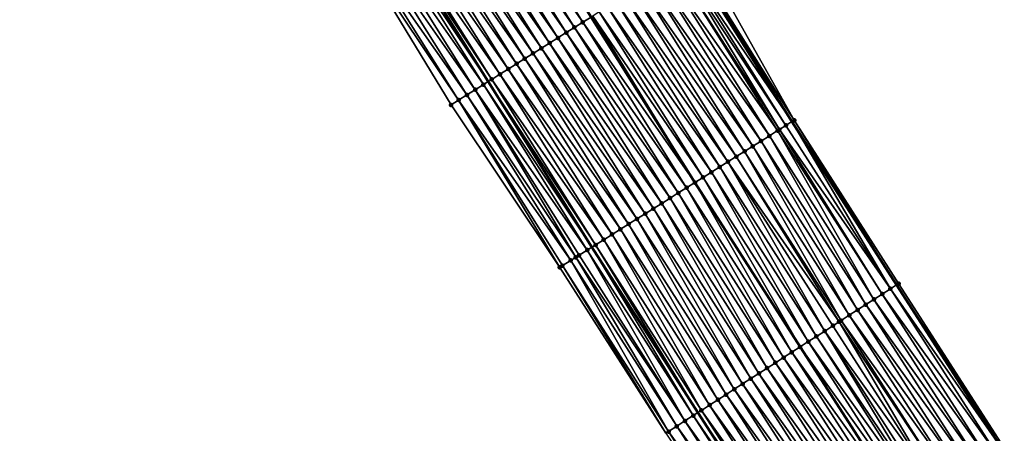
# Model space of a CAD drawing. Header units: feet. Extents: x 2007189 to 2022806, y 818621 to 837694.
# Tile 46 of 256: x 2013902 to 2014003, y 821941 to 821984. Entities that reach past the tile are written whole.
import ezdxf

# ---------------------------------------------------------------- set-up
doc = ezdxf.new("R2010")
doc.units = ezdxf.units.FT
doc.header["$MEASUREMENT"] = 0
for name, color, linetype, lineweight in [('EP_Travel Lane', 172, 'Continuous', 53), ('Road Shots', 141, 'Continuous', 100), ('Road X-Section', 40, 'Continuous', 13), ('STRIPING', 60, 'Continuous', 53)]:
    doc.layers.add(name, color=color, linetype=linetype, lineweight=lineweight)
doc.layers.add('I-77-MM17-21_SB-Surface-Border', color=7, linetype='Continuous')
doc.layers.add('I-77-MM17-21_SB-Surface-TIN', color=7, linetype='Continuous')

msp = doc.modelspace()

# ---------------------------------------------------------------- linework, layer by layer
at = {"layer": 'EP_Travel Lane'}
for points in [[(2013776.094346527, 822315.8469699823, 279.3002365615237), (2013785.920829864, 822298.4681794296, 279.0687202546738), (2013795.772809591, 822281.0647029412, 278.8284106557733), (2013805.593854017, 822263.9114393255, 278.5871309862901), (2013815.736340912, 822246.6759804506, 278.3246063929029), (2013825.878997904, 822229.4402325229, 278.08745550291), (2013835.974301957, 822212.0653357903, 277.8417026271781), (2013845.997508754, 822194.7598655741, 277.6048839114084), (2013855.995248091, 822177.6654695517, 277.3898821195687), (2013866.263450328, 822160.5040294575, 277.1685327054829), (2013876.531677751, 822143.3425472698, 276.9515991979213), (2013886.834048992, 822126.2748065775, 276.7504833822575), (2013897.181111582, 822109.1608008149, 276.5280907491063), (2013907.500408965, 822092.2260380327, 276.3006467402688), (2013918.055284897, 822075.2391546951, 276.0996940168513), (2013928.610172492, 822058.2522525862, 275.9009189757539), (2013939.140696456, 822041.1856232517, 275.715333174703), (2013949.627596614, 822024.15679685, 275.5053835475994), (2013960.094582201, 822007.2481323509, 275.3050767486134), (2013970.721178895, 821990.3058387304, 275.1202836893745), (2013981.347721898, 821973.3636307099, 274.9248159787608), (2013992.038508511, 821956.645629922, 274.723092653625), (2014002.854707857, 821939.823910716, 274.5238693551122)], [(2013755.183396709, 822304.0690758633, 279.9784433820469), (2013765.03961089, 822286.6387155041, 279.7475106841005), (2013774.891531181, 822269.2353440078, 279.4964579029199), (2013784.919605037, 822251.7336231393, 279.2421240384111), (2013795.055616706, 822234.4942459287, 278.9865943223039), (2013805.191816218, 822217.254549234, 278.7591189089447), (2013815.204100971, 822200.0257836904, 278.5661283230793), (2013825.227415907, 822182.7201267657, 278.3481302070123), (2013835.377112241, 822165.3197252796, 278.1087011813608), (2013845.590437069, 822148.1252363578, 277.903893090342), (2013855.803583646, 822130.9310475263, 277.6676415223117), (2013866.152681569, 822113.7626340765, 277.4485385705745), (2013876.499635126, 822096.6488086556, 277.2054073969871), (2013886.972854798, 822079.4625382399, 277.0315787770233), (2013897.527706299, 822062.47569422, 276.8259692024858), (2013908.082615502, 822045.4887573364, 276.6313070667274), (2013918.562072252, 822028.5040557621, 276.4433283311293), (2013929.048984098, 822011.47521038, 276.2355979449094), (2013939.621590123, 821994.3986820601, 276.0483343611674), (2013950.248152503, 821977.4564431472, 275.8567099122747), (2013960.874735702, 821960.5141710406, 275.6692311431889), (2013971.715073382, 821943.5687175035, 275.4484028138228), (2013982.531373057, 821926.747220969, 275.2364540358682)]]:
    msp.add_polyline3d(points, dxfattribs=at)
at = {"layer": 'I-77-MM17-21_SB-Surface-Border', "color": 3, "linetype": 'Continuous', "lineweight": -3}
for points in [[(2013776.318612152, 822315.9733846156, 279.2859988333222), (2013787.884730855, 822299.5818617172, 278.9189772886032), (2013796.460447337, 822281.4548507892, 278.7601271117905), (2013806.680519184, 822264.5525062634, 278.4884450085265), (2013816.823998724, 822247.3177331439, 278.2192983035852), (2013827.829153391, 822230.5904204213, 277.9290225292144), (2013837.069414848, 822212.700836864, 277.7496632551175), (2013846.227719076, 822194.8934261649, 277.5879469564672), (2013857.078597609, 822178.3147495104, 277.3064178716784), (2013866.489084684, 822160.6391837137, 277.1568988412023), (2013876.757308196, 822143.4777081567, 276.9392718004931), (2013887.914164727, 822126.9284743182, 276.697150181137), (2013898.261208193, 822109.8145002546, 276.4711187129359), (2013909.421427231, 822093.421029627, 276.185365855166), (2013919.127133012, 822075.9060268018, 276.0254769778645), (2013930.531072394, 822059.4474347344, 275.7632247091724), (2013941.066231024, 822042.3730464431, 275.5782578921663), (2013951.553223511, 822025.3440701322, 275.3858369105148), (2013962.010817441, 822008.4514519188, 275.178848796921), (2013971.7905327, 821990.9773763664, 275.0475247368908), (2013981.57022889, 821973.5033312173, 274.9123961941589), (2013992.261145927, 821956.7889462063, 274.7101140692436), (2014003.077430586, 821939.96728018, 274.5110255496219)], [(2013968.426797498, 821941.4529524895, 275.56225551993), (2013957.5757694, 821958.4438114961, 275.7739436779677), (2013946.453049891, 821975.0748333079, 275.9669762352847), (2013936.101586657, 821992.1897653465, 276.1456833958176), (2013925.032085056, 822009.0008407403, 276.2893231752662), (2013915.372126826, 822026.5391011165, 276.4843116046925), (2013903.975883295, 822042.936723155, 276.6565779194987), (2013893.301800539, 822059.8498526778, 276.8307257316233), (2013882.792399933, 822076.8649502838, 277.0352834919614), (2013872.128330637, 822094.0053184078, 277.257252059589), (2013861.657621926, 822111.0442699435, 277.5047616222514), (2013852.343752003, 822128.8602466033, 277.7202352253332), (2013841.729216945, 822145.8140891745, 277.9706765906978), (2013832.57738796, 822163.6439617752, 278.1554616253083), (2013821.343906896, 822180.4698012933, 278.4254461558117), (2013811.176426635, 822197.6921103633, 278.6319946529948), (2013801.329461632, 822214.980180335, 278.8367648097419), (2013791.218035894, 822232.2341107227, 279.0868608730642), (2013781.245488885, 822249.5694798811, 279.3563976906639), (2013771.441606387, 822267.2809681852, 279.6048521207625), (2013763.966193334, 822286.0306215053, 279.7816240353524), (2013752.295195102, 822302.4421633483, 280.0833801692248)]]:
    msp.add_polyline3d(points, dxfattribs=at)
at = {"layer": 'I-77-MM17-21_SB-Surface-TIN', "color": 128, "linetype": 'Continuous', "lineweight": -3}
for points in [[(2013959.932804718, 821983.5346411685, 275.52065020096), (2013949.306206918, 822000.476936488, 275.7052400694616), (2013948.459236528, 821999.9452963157, 275.7410562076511)], [(2013959.932804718, 821983.5346411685, 275.52065020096), (2013960.779823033, 821984.0662037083, 275.4944573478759), (2013949.306206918, 822000.476936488, 275.7052400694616)], [(2013958.238804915, 821982.4714549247, 275.5805650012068), (2013947.612248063, 821999.4136849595, 275.7732846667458), (2013946.765255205, 821998.8820806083, 275.8046409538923)], [(2013959.085813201, 821983.0030346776, 275.5522720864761), (2013948.459236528, 821999.9452963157, 275.7410562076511), (2013947.612248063, 821999.4136849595, 275.7732846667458)], [(2013958.238804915, 821982.4714549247, 275.5805650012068), (2013959.085813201, 821983.0030346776, 275.5522720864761), (2013947.612248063, 821999.4136849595, 275.7732846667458)], [(2013959.085813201, 821983.0030346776, 275.5522720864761), (2013959.932804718, 821983.5346411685, 275.52065020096), (2013948.459236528, 821999.9452963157, 275.7410562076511)], [(2013956.544804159, 821981.4082701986, 275.640290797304), (2013945.918272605, 821998.3504599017, 275.8380335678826), (2013945.071275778, 821997.8188618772, 275.8686021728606)], [(2013957.391797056, 821981.9398744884, 275.6089429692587), (2013946.765255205, 821998.8820806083, 275.8046409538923), (2013945.918272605, 821998.3504599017, 275.8380335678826)], [(2013956.544804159, 821981.4082701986, 275.640290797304), (2013957.391797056, 821981.9398744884, 275.6089429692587), (2013945.918272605, 821998.3504599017, 275.8380335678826)], [(2013957.391797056, 821981.9398744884, 275.6089429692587), (2013958.238804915, 821982.4714549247, 275.5805650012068), (2013946.765255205, 821998.8820806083, 275.8046409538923)], [(2013954.850807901, 821980.3450783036, 275.7009091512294), (2013944.224266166, 821997.2872842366, 275.8966329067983), (2013943.377251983, 821996.7557138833, 275.9237563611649)], [(2013955.697816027, 821980.8766583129, 275.672584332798), (2013945.071275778, 821997.8188618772, 275.8686021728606), (2013944.224266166, 821997.2872842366, 275.8966329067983)], [(2013954.850807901, 821980.3450783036, 275.7009091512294), (2013955.697816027, 821980.8766583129, 275.672584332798), (2013944.224266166, 821997.2872842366, 275.8966329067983)], [(2013955.697816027, 821980.8766583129, 275.672584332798), (2013956.544804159, 821981.4082701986, 275.640290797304), (2013945.071275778, 821997.8188618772, 275.8686021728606)], [(2013953.156786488, 821979.2819265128, 275.7565344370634), (2013942.5302342, 821996.2241492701, 275.9501651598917), (2013941.683222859, 821995.6925743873, 275.977852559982)], [(2013954.003792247, 821979.8135102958, 275.727739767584), (2013943.377251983, 821996.7557138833, 275.9237563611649), (2013942.5302342, 821996.2241492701, 275.9501651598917)], [(2013953.156786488, 821979.2819265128, 275.7565344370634), (2013954.003792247, 821979.8135102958, 275.727739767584), (2013942.5302342, 821996.2241492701, 275.9501651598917)], [(2013954.003792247, 821979.8135102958, 275.727739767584), (2013954.850807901, 821980.3450783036, 275.7009091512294), (2013943.377251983, 821996.7557138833, 275.9237563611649)], [(2013951.462771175, 821978.2187649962, 275.8133705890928), (2013940.83621848, 821995.1609884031, 276.0069221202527), (2013939.989213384, 821994.6294035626, 276.0358492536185)], [(2013952.309781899, 821978.750340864, 275.7855614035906), (2013941.683222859, 821995.6925743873, 275.977852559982), (2013940.83621848, 821995.1609884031, 276.0069221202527)], [(2013951.462771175, 821978.2187649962, 275.8133705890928), (2013952.309781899, 821978.750340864, 275.7855614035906), (2013940.83621848, 821995.1609884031, 276.0069221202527)], [(2013952.309781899, 821978.750340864, 275.7855614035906), (2013953.156786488, 821979.2819265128, 275.7565344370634), (2013941.683222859, 821995.6925743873, 275.977852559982)], [(2013949.768779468, 821977.1555658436, 275.8748925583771), (2013939.142207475, 821994.0978200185, 276.0646150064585), (2013938.295192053, 821993.5662516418, 276.0914923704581)], [(2013939.142207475, 821994.0978200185, 276.0646150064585), (2013950.248152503, 821977.4564431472, 275.8567099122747), (2013939.621590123, 821994.3986820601, 276.0483343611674)], [(2013949.768779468, 821977.1555658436, 275.8748925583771), (2013950.248152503, 821977.4564431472, 275.8567099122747), (2013939.142207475, 821994.0978200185, 276.0646150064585)], [(2013950.615768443, 821977.6871763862, 275.8427662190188), (2013939.989213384, 821994.6294035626, 276.0358492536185), (2013939.621590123, 821994.3986820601, 276.0483343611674)], [(2013950.615768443, 821977.6871763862, 275.8427662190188), (2013939.621590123, 821994.3986820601, 276.0483343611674), (2013950.248152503, 821977.4564431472, 275.8567099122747)], [(2013950.615768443, 821977.6871763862, 275.8427662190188), (2013951.462771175, 821978.2187649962, 275.8133705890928), (2013939.989213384, 821994.6294035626, 276.0358492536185)], [(2013948.074768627, 821976.0923971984, 275.9326162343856), (2013937.448162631, 821993.0347055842, 276.1155909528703), (2013936.601113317, 821992.5031912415, 276.1357409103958)], [(2013948.921788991, 821976.6239576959, 275.9067206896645), (2013938.295192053, 821993.5662516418, 276.0914923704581), (2013937.448162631, 821993.0347055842, 276.1155909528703)], [(2013948.074768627, 821976.0923971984, 275.9326162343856), (2013948.921788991, 821976.6239576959, 275.9067206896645), (2013937.448162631, 821993.0347055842, 276.1155909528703)], [(2013948.921788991, 821976.6239576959, 275.9067206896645), (2013949.768779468, 821977.1555658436, 275.8748925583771), (2013938.295192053, 821993.5662516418, 276.0914923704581)], [(2013947.227712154, 821975.5608942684, 275.9513444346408), (2013936.601113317, 821992.5031912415, 276.1357409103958), (2013936.101586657, 821992.1897653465, 276.1456833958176)], [(2013947.227712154, 821975.5608942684, 275.9513444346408), (2013936.101586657, 821992.1897653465, 276.1456833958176), (2013946.453049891, 821975.0748333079, 275.9669762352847)], [(2013947.227712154, 821975.5608942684, 275.9513444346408), (2013948.074768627, 821976.0923971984, 275.9326162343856), (2013936.601113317, 821992.5031912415, 276.1357409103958)], [(2013981.57022889, 821973.5033312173, 274.9123961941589), (2013971.7905327, 821990.9773763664, 275.0475247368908), (2013970.94368367, 821990.4455427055, 275.1074300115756)], [(2013970.096779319, 821989.9137972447, 275.1563540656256), (2013981.347721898, 821973.3636307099, 274.9248159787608), (2013970.721178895, 821990.3058387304, 275.1202836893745)], [(2013981.57022889, 821973.5033312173, 274.9123961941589), (2013970.94368367, 821990.4455427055, 275.1074300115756), (2013970.721178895, 821990.3058387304, 275.1202836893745)], [(2013981.57022889, 821973.5033312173, 274.9123961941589), (2013970.721178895, 821990.3058387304, 275.1202836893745), (2013981.347721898, 821973.3636307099, 274.9248159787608)], [(2013979.876348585, 821972.4399544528, 274.9960322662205), (2013969.249790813, 821989.3821859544, 275.1885734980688), (2013968.402772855, 821988.8506216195, 275.2149468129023)], [(2013980.063510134, 821972.5574204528, 274.9894231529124), (2013969.743835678, 821989.6922504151, 275.171762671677), (2013969.249790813, 821989.3821859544, 275.1885734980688)], [(2013979.876348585, 821972.4399544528, 274.9960322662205), (2013980.063510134, 821972.5574204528, 274.9894231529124), (2013969.249790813, 821989.3821859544, 275.1885734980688)], [(2013980.723316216, 821972.9715990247, 274.959668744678), (2013970.096779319, 821989.9137972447, 275.1563540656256), (2013969.743835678, 821989.6922504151, 275.171762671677)], [(2013980.063510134, 821972.5574204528, 274.9894231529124), (2013980.723316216, 821972.9715990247, 274.959668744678), (2013969.743835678, 821989.6922504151, 275.171762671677)], [(2013980.723316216, 821972.9715990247, 274.959668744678), (2013981.347721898, 821973.3636307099, 274.9248159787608), (2013970.096779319, 821989.9137972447, 275.1563540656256)], [(2013978.182312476, 821971.3768260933, 275.0487410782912), (2013967.555771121, 821988.3190314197, 275.2445403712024), (2013966.70877901, 821987.7874258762, 275.2760442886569)], [(2013979.029325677, 821971.9083980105, 275.021423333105), (2013968.402772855, 821988.8506216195, 275.2149468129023), (2013967.555771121, 821988.3190314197, 275.2445403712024)], [(2013978.182312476, 821971.3768260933, 275.0487410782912), (2013979.029325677, 821971.9083980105, 275.021423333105), (2013967.555771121, 821988.3190314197, 275.2445403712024)], [(2013979.029325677, 821971.9083980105, 275.021423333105), (2013979.876348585, 821972.4399544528, 274.9960322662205), (2013968.402772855, 821988.8506216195, 275.2149468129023)], [(2013976.488330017, 821970.3136121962, 275.1120995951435), (2013965.861775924, 821987.2558378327, 275.3053693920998), (2013965.014774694, 821986.7242468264, 275.3350633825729)], [(2013977.335316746, 821970.8452263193, 275.0795270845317), (2013966.70877901, 821987.7874258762, 275.2760442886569), (2013965.861775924, 821987.2558378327, 275.3053693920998)], [(2013976.488330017, 821970.3136121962, 275.1120995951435), (2013977.335316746, 821970.8452263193, 275.0795270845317), (2013965.861775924, 821987.2558378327, 275.3053693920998)], [(2013977.335316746, 821970.8452263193, 275.0795270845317), (2013978.182312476, 821971.3768260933, 275.0487410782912), (2013966.70877901, 821987.7874258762, 275.2760442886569)], [(2013974.794358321, 821969.2503811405, 275.1775944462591), (2013964.167804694, 821986.1926060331, 275.370956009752), (2013963.320824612, 821985.660981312, 275.4048475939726)], [(2013975.641345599, 821969.7819943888, 275.14513082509), (2013965.014774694, 821986.7242468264, 275.3350633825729), (2013964.167804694, 821986.1926060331, 275.370956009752)], [(2013974.794358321, 821969.2503811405, 275.1775944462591), (2013975.641345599, 821969.7819943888, 275.14513082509), (2013964.167804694, 821986.1926060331, 275.370956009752)], [(2013975.641345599, 821969.7819943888, 275.14513082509), (2013976.488330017, 821970.3136121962, 275.1120995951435), (2013965.014774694, 821986.7242468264, 275.3350633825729)], [(2013973.100382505, 821968.1871566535, 275.2422714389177), (2013962.473843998, 821985.129357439, 275.4386336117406), (2013961.626850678, 821984.597753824, 275.4698974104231)], [(2013973.947371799, 821968.7187666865, 275.2102081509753), (2013963.320824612, 821985.660981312, 275.4048475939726), (2013962.473843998, 821985.129357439, 275.4386336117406)], [(2013973.100382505, 821968.1871566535, 275.2422714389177), (2013973.947371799, 821968.7187666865, 275.2102081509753), (2013962.473843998, 821985.129357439, 275.4386336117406)], [(2013973.947371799, 821968.7187666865, 275.2102081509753), (2013974.794358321, 821969.2503811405, 275.1775944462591), (2013963.320824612, 821985.660981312, 275.4048475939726)], [(2013959.932804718, 821983.5346411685, 275.52065020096), (2013971.406357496, 821967.1240093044, 275.2972991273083), (2013960.779823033, 821984.0662037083, 275.4944573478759)], [(2013960.954190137, 821984.1756242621, 275.4896779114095), (2013960.779823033, 821984.0662037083, 275.4944573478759), (2013971.406357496, 821967.1240093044, 275.2972991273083)], [(2013972.253377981, 821967.6555708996, 275.2713119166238), (2013961.626850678, 821984.597753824, 275.4698974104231), (2013960.954190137, 821984.1756242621, 275.4896779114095)], [(2013972.253377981, 821967.6555708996, 275.2713119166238), (2013960.954190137, 821984.1756242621, 275.4896779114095), (2013971.406357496, 821967.1240093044, 275.2972991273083)], [(2013972.253377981, 821967.6555708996, 275.2713119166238), (2013973.100382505, 821968.1871566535, 275.2422714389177), (2013961.626850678, 821984.597753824, 275.4698974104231)], [(2013969.712347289, 821966.060840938, 275.3550343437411), (2013959.085813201, 821983.0030346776, 275.5522720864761), (2013958.238804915, 821982.4714549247, 275.5805650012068)], [(2013970.55934087, 821966.5924441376, 275.3238218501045), (2013959.932804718, 821983.5346411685, 275.52065020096), (2013959.085813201, 821983.0030346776, 275.5522720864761)], [(2013969.712347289, 821966.060840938, 275.3550343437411), (2013970.55934087, 821966.5924441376, 275.3238218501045), (2013959.085813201, 821983.0030346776, 275.5522720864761)], [(2013970.55934087, 821966.5924441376, 275.3238218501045), (2013971.406357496, 821967.1240093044, 275.2972991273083), (2013959.932804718, 821983.5346411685, 275.52065020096)], [(2013968.01835452, 821964.9976434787, 275.4163463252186), (2013957.391797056, 821981.9398744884, 275.6089429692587), (2013956.544804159, 821981.4082701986, 275.640290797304)], [(2013968.865354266, 821965.5292368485, 275.3863576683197), (2013958.238804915, 821982.4714549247, 275.5805650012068), (2013957.391797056, 821981.9398744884, 275.6089429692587)], [(2013968.01835452, 821964.9976434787, 275.4163463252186), (2013968.865354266, 821965.5292368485, 275.3863576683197), (2013957.391797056, 821981.9398744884, 275.6089429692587)], [(2013968.865354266, 821965.5292368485, 275.3863576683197), (2013969.712347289, 821966.060840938, 275.3550343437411), (2013958.238804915, 821982.4714549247, 275.5805650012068)], [(2013967.171357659, 821964.466045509, 275.4469076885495), (2013956.544804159, 821981.4082701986, 275.640290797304), (2013955.697816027, 821980.8766583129, 275.672584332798)], [(2013967.171357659, 821964.466045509, 275.4469076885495), (2013968.01835452, 821964.9976434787, 275.4163463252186), (2013956.544804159, 821981.4082701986, 275.640290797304)], [(2013965.477345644, 821963.4028787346, 275.5043992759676), (2013954.850807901, 821980.3450783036, 275.7009091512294), (2013954.003792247, 821979.8135102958, 275.727739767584)], [(2013966.324356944, 821963.9344536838, 275.4767040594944), (2013955.697816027, 821980.8766583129, 275.672584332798), (2013954.850807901, 821980.3450783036, 275.7009091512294)], [(2013965.477345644, 821963.4028787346, 275.5043992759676), (2013966.324356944, 821963.9344536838, 275.4767040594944), (2013954.850807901, 821980.3450783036, 275.7009091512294)], [(2013966.324356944, 821963.9344536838, 275.4767040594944), (2013967.171357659, 821964.466045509, 275.4469076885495), (2013955.697816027, 821980.8766583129, 275.672584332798)], [(2013963.783319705, 821962.3397341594, 275.5591270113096), (2013953.156786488, 821979.2819265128, 275.7565344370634), (2013952.309781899, 821978.750340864, 275.7855614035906)], [(2013964.630328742, 821962.8713127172, 275.5309824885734), (2013954.003792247, 821979.8135102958, 275.727739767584), (2013953.156786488, 821979.2819265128, 275.7565344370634)], [(2013963.783319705, 821962.3397341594, 275.5591270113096), (2013964.630328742, 821962.8713127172, 275.5309824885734), (2013953.156786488, 821979.2819265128, 275.7565344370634)], [(2013964.630328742, 821962.8713127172, 275.5309824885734), (2013965.477345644, 821963.4028787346, 275.5043992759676), (2013954.003792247, 821979.8135102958, 275.727739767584)], [(2013962.089320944, 821961.2765462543, 275.6192494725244), (2013951.462771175, 821978.2187649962, 275.8133705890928), (2013950.615768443, 821977.6871763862, 275.8427662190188)], [(2013962.93632227, 821961.8081371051, 275.5895744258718), (2013952.309781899, 821978.750340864, 275.7855614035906), (2013951.462771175, 821978.2187649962, 275.8133705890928)], [(2013962.089320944, 821961.2765462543, 275.6192494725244), (2013962.93632227, 821961.8081371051, 275.5895744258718), (2013951.462771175, 821978.2187649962, 275.8133705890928)], [(2013962.93632227, 821961.8081371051, 275.5895744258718), (2013963.783319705, 821962.3397341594, 275.5591270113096), (2013952.309781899, 821978.750340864, 275.7855614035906)], [(2013960.395381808, 821960.2132632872, 275.6912074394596), (2013949.768779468, 821977.1555658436, 275.8748925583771), (2013948.921788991, 821976.6239576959, 275.9067206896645)], [(2013949.768779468, 821977.1555658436, 275.8748925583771), (2013960.874735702, 821960.5141710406, 275.6692311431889), (2013950.248152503, 821977.4564431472, 275.8567099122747)], [(2013960.395381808, 821960.2132632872, 275.6912074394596), (2013960.874735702, 821960.5141710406, 275.6692311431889), (2013949.768779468, 821977.1555658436, 275.8748925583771)], [(2013961.242337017, 821960.7449276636, 275.6523782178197), (2013950.615768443, 821977.6871763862, 275.8427662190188), (2013950.248152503, 821977.4564431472, 275.8567099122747)], [(2013961.242337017, 821960.7449276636, 275.6523782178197), (2013950.248152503, 821977.4564431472, 275.8567099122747), (2013960.874735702, 821960.5141710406, 275.6692311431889)], [(2013961.242337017, 821960.7449276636, 275.6523782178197), (2013962.089320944, 821961.2765462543, 275.6192494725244), (2013950.615768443, 821977.6871763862, 275.8427662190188)], [(2013958.701363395, 821959.1501067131, 275.7474290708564), (2013948.074768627, 821976.0923971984, 275.9326162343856), (2013947.227712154, 821975.5608942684, 275.9513444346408)], [(2013959.219604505, 821959.475312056, 275.7337953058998), (2013948.921788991, 821976.6239576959, 275.9067206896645), (2013948.074768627, 821976.0923971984, 275.9326162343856)], [(2013958.701363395, 821959.1501067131, 275.7474290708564), (2013959.219604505, 821959.475312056, 275.7337953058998), (2013948.074768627, 821976.0923971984, 275.9326162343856)], [(2013959.219604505, 821959.475312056, 275.7337953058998), (2013959.548394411, 821959.681650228, 275.7236474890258), (2013948.921788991, 821976.6239576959, 275.9067206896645)], [(2013959.548394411, 821959.681650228, 275.7236474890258), (2013960.395381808, 821960.2132632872, 275.6912074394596), (2013948.921788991, 821976.6239576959, 275.9067206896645)], [(2013957.5757694, 821958.4438114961, 275.7739436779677), (2013947.227712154, 821975.5608942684, 275.9513444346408), (2013946.453049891, 821975.0748333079, 275.9669762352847)], [(2013957.854312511, 821958.6185948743, 275.7672668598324), (2013947.227712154, 821975.5608942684, 275.9513444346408), (2013957.5757694, 821958.4438114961, 275.7739436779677)], [(2013957.854312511, 821958.6185948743, 275.7672668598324), (2013958.701363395, 821959.1501067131, 275.7474290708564), (2013947.227712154, 821975.5608942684, 275.9513444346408)], [(2013991.420297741, 821956.2476749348, 274.7591310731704), (2013980.723316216, 821972.9715990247, 274.959668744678), (2013980.063510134, 821972.5574204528, 274.9894231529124)], [(2013991.420297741, 821956.2476749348, 274.7591310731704), (2013981.347721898, 821973.3636307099, 274.9248159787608), (2013980.723316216, 821972.9715990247, 274.959668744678)], [(2013981.57022889, 821973.5033312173, 274.9123961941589), (2013981.347721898, 821973.3636307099, 274.9248159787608), (2013992.038508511, 821956.645629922, 274.723092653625)], [(2013991.420297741, 821956.2476749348, 274.7591310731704), (2013992.038508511, 821956.645629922, 274.723092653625), (2013981.347721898, 821973.3636307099, 274.9248159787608)], [(2013992.261145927, 821956.7889462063, 274.7101140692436), (2013981.57022889, 821973.5033312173, 274.9123961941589), (2013992.038508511, 821956.645629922, 274.723092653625)], [(2013988.897458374, 821954.624319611, 274.853954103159), (2013979.029325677, 821971.9083980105, 275.021423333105), (2013978.182312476, 821971.3768260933, 275.0487410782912)], [(2013989.738424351, 821955.1654076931, 274.8258047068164), (2013979.876348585, 821972.4399544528, 274.9960322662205), (2013979.029325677, 821971.9083980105, 275.021423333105)], [(2013988.897458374, 821954.624319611, 274.853954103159), (2013989.738424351, 821955.1654076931, 274.8258047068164), (2013979.029325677, 821971.9083980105, 275.021423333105)], [(2013990.57938714, 821955.7065007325, 274.7970906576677), (2013980.063510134, 821972.5574204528, 274.9894231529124), (2013979.876348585, 821972.4399544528, 274.9960322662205)], [(2013989.738424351, 821955.1654076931, 274.8258047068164), (2013990.57938714, 821955.7065007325, 274.7970906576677), (2013979.876348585, 821972.4399544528, 274.9960322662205)], [(2013990.57938714, 821955.7065007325, 274.7970906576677), (2013991.420297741, 821956.2476749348, 274.7591310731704), (2013980.063510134, 821972.5574204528, 274.9894231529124)], [(2013987.21556711, 821953.5420801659, 274.9174613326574), (2013977.335316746, 821970.8452263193, 275.0795270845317), (2013976.488330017, 821970.3136121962, 275.1120995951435)], [(2013988.056507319, 821954.0832083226, 274.8847469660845), (2013978.182312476, 821971.3768260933, 275.0487410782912), (2013977.335316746, 821970.8452263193, 275.0795270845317)], [(2013987.21556711, 821953.5420801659, 274.9174613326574), (2013988.056507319, 821954.0832083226, 274.8847469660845), (2013977.335316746, 821970.8452263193, 275.0795270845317)], [(2013988.056507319, 821954.0832083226, 274.8847469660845), (2013988.897458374, 821954.624319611, 274.853954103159), (2013978.182312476, 821971.3768260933, 275.0487410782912)], [(2013986.37463144, 821953.0009449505, 274.9509798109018), (2013976.488330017, 821970.3136121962, 275.1120995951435), (2013975.641345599, 821969.7819943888, 275.14513082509)], [(2013986.37463144, 821953.0009449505, 274.9509798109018), (2013987.21556711, 821953.5420801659, 274.9174613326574), (2013976.488330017, 821970.3136121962, 275.1120995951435)], [(2013984.69272016, 821951.918736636, 275.0109408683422), (2013974.794358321, 821969.2503811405, 275.1775944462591), (2013973.947371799, 821968.7187666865, 275.2102081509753)], [(2013986.174728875, 821952.8723153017, 274.95846287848), (2013975.641345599, 821969.7819943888, 275.14513082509), (2013974.794358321, 821969.2503811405, 275.1775944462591)], [(2013984.69272016, 821951.918736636, 275.0109408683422), (2013985.533675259, 821952.459841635, 274.9808644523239), (2013974.794358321, 821969.2503811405, 275.1775944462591)], [(2013985.533675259, 821952.459841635, 274.9808644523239), (2013986.174728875, 821952.8723153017, 274.95846287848), (2013974.794358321, 821969.2503811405, 275.1775944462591)], [(2013986.174728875, 821952.8723153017, 274.95846287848), (2013986.37463144, 821953.0009449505, 274.9509798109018), (2013975.641345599, 821969.7819943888, 275.14513082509)], [(2013983.010798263, 821950.8365448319, 275.0690212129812), (2013973.100382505, 821968.1871566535, 275.2422714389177), (2013972.253377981, 821967.6555708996, 275.2713119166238)], [(2013983.851766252, 821951.3776297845, 275.041228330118), (2013973.947371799, 821968.7187666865, 275.2102081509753), (2013973.100382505, 821968.1871566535, 275.2422714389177)], [(2013983.010798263, 821950.8365448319, 275.0690212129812), (2013983.851766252, 821951.3776297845, 275.041228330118), (2013973.100382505, 821968.1871566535, 275.2422714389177)], [(2013983.851766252, 821951.3776297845, 275.041228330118), (2013984.69272016, 821951.918736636, 275.0109408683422), (2013973.947371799, 821968.7187666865, 275.2102081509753)], [(2013981.328832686, 821949.7544209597, 275.1193631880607), (2013971.406357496, 821967.1240093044, 275.2972991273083), (2013970.55934087, 821966.5924441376, 275.3238218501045)], [(2013972.253377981, 821967.6555708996, 275.2713119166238), (2013971.406357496, 821967.1240093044, 275.2972991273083), (2013982.169806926, 821950.2954951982, 275.0927576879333)], [(2013981.328832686, 821949.7544209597, 275.1193631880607), (2013982.169806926, 821950.2954951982, 275.0927576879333), (2013971.406357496, 821967.1240093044, 275.2972991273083)], [(2013983.010798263, 821950.8365448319, 275.0690212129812), (2013972.253377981, 821967.6555708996, 275.2713119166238), (2013982.169806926, 821950.2954951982, 275.0927576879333)], [(2013979.646937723, 821948.6721872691, 275.1822149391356), (2013969.712347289, 821966.060840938, 275.3550343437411), (2013968.865354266, 821965.5292368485, 275.3863576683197)], [(2013980.487884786, 821949.2133047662, 275.1507148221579), (2013970.55934087, 821966.5924441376, 275.3238218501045), (2013969.712347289, 821966.060840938, 275.3550343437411)], [(2013979.646937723, 821948.6721872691, 275.1822149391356), (2013980.487884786, 821949.2133047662, 275.1507148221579), (2013969.712347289, 821966.060840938, 275.3550343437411)], [(2013980.487884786, 821949.2133047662, 275.1507148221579), (2013981.328832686, 821949.7544209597, 275.1193631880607), (2013970.55934087, 821966.5924441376, 275.3238218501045)], [(2013977.965035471, 821947.5899649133, 275.2437754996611), (2013968.01835452, 821964.9976434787, 275.4163463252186), (2013967.171357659, 821964.466045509, 275.4469076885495)], [(2013978.805988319, 821948.1310734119, 275.2133004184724), (2013968.865354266, 821965.5292368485, 275.3863576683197), (2013968.01835452, 821964.9976434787, 275.4163463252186)], [(2013977.965035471, 821947.5899649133, 275.2437754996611), (2013978.805988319, 821948.1310734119, 275.2133004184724), (2013968.01835452, 821964.9976434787, 275.4163463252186)], [(2013978.805988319, 821948.1310734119, 275.2133004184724), (2013979.646937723, 821948.6721872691, 275.1822149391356), (2013968.865354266, 821965.5292368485, 275.3863576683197)], [(2013976.28309725, 821946.5077984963, 275.2989639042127), (2013966.324356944, 821963.9344536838, 275.4767040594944), (2013965.477345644, 821963.4028787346, 275.5043992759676)], [(2013977.124072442, 821947.0488722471, 275.2724470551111), (2013967.171357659, 821964.466045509, 275.4469076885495), (2013966.324356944, 821963.9344536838, 275.4767040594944)], [(2013976.28309725, 821946.5077984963, 275.2989639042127), (2013977.124072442, 821947.0488722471, 275.2724470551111), (2013966.324356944, 821963.9344536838, 275.4767040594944)], [(2013977.124072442, 821947.0488722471, 275.2724470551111), (2013977.965035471, 821947.5899649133, 275.2437754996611), (2013967.171357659, 821964.466045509, 275.4469076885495)], [(2013974.601147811, 821945.425649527, 275.3521647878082), (2013964.630328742, 821962.8713127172, 275.5309824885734), (2013963.783319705, 821962.3397341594, 275.5591270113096)], [(2013975.442117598, 821945.9667316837, 275.3246904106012), (2013965.477345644, 821963.4028787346, 275.5043992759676), (2013964.630328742, 821962.8713127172, 275.5309824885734)], [(2013974.601147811, 821945.425649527, 275.3521647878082), (2013975.442117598, 821945.9667316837, 275.3246904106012), (2013964.630328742, 821962.8713127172, 275.5309824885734)], [(2013975.442117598, 821945.9667316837, 275.3246904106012), (2013976.28309725, 821946.5077984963, 275.2989639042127), (2013965.477345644, 821963.4028787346, 275.5043992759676)], [(2013972.919202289, 821944.3434944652, 275.4060596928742), (2013962.93632227, 821961.8081371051, 275.5895744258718), (2013962.089320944, 821961.2765462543, 275.6192494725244)], [(2013973.760179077, 821944.8845657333, 275.3798256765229), (2013963.783319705, 821962.3397341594, 275.5591270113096), (2013962.93632227, 821961.8081371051, 275.5895744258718)], [(2013972.919202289, 821944.3434944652, 275.4060596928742), (2013973.760179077, 821944.8845657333, 275.3798256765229), (2013962.93632227, 821961.8081371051, 275.5895744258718)], [(2013973.760179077, 821944.8845657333, 275.3798256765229), (2013974.601147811, 821945.425649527, 275.3521647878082), (2013963.783319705, 821962.3397341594, 275.5591270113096)], [(2013961.242337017, 821960.7449276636, 275.6523782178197), (2013960.874735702, 821960.5141710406, 275.6692311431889), (2013971.715073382, 821943.5687175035, 275.4484028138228)], [(2013972.078235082, 821943.8024082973, 275.4339910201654), (2013962.089320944, 821961.2765462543, 275.6192494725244), (2013961.242337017, 821960.7449276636, 275.6523782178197)], [(2013972.078235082, 821943.8024082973, 275.4339910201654), (2013961.242337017, 821960.7449276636, 275.6523782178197), (2013971.715073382, 821943.5687175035, 275.4484028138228)], [(2013972.078235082, 821943.8024082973, 275.4339910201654), (2013972.919202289, 821944.3434944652, 275.4060596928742), (2013962.089320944, 821961.2765462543, 275.6192494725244)], [(2013970.396358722, 821942.7201456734, 275.5001386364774), (2013960.395381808, 821960.2132632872, 275.6912074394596), (2013959.548394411, 821959.681650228, 275.7236474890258)], [(2013971.237298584, 821943.2612743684, 275.4673629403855), (2013960.874735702, 821960.5141710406, 275.6692311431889), (2013960.395381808, 821960.2132632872, 275.6912074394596)], [(2013970.396358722, 821942.7201456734, 275.5001386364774), (2013971.237298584, 821943.2612743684, 275.4673629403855), (2013960.395381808, 821960.2132632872, 275.6912074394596)], [(2013971.237298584, 821943.2612743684, 275.4673629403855), (2013971.715073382, 821943.5687175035, 275.4484028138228), (2013960.874735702, 821960.5141710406, 275.6692311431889)], [(2013968.714409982, 821941.6379956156, 275.5534635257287), (2013958.701363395, 821959.1501067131, 275.7474290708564), (2013957.854312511, 821958.6185948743, 275.7672668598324)], [(2013969.555389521, 821942.179062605, 275.5277168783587), (2013959.219604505, 821959.475312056, 275.7337953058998), (2013958.701363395, 821959.1501067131, 275.7474290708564)], [(2013968.714409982, 821941.6379956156, 275.5534635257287), (2013969.555389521, 821942.179062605, 275.5277168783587), (2013958.701363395, 821959.1501067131, 275.7474290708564)], [(2013970.396358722, 821942.7201456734, 275.5001386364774), (2013959.548394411, 821959.681650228, 275.7236474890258), (2013959.219604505, 821959.475312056, 275.7337953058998)], [(2013969.555389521, 821942.179062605, 275.5277168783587), (2013970.396358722, 821942.7201456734, 275.5001386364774), (2013959.219604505, 821959.475312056, 275.7337953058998)], [(2013968.426797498, 821941.4529524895, 275.56225551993), (2013957.854312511, 821958.6185948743, 275.7672668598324), (2013957.5757694, 821958.4438114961, 275.7739436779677)], [(2013968.714409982, 821941.6379956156, 275.5534635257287), (2013957.854312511, 821958.6185948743, 275.7672668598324), (2013968.426797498, 821941.4529524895, 275.56225551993)], [(2014003.077430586, 821939.96728018, 274.5110255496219), (2013992.261145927, 821956.7889462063, 274.7101140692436), (2013992.038508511, 821956.645629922, 274.723092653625)], [(2014001.395629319, 821938.8849007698, 274.5904783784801), (2013990.57938714, 821955.7065007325, 274.7970906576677), (2013989.738424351, 821955.1654076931, 274.8258047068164)], [(2014002.236579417, 821939.4260135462, 274.5595151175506), (2013991.420297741, 821956.2476749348, 274.7591310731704), (2013990.57938714, 821955.7065007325, 274.7970906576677)], [(2014001.395629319, 821938.8849007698, 274.5904783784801), (2014002.236579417, 821939.4260135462, 274.5595151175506), (2013990.57938714, 821955.7065007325, 274.7970906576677)], [(2013991.420297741, 821956.2476749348, 274.7591310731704), (2014002.854707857, 821939.823910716, 274.5238693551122), (2013992.038508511, 821956.645629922, 274.723092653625)], [(2014002.236579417, 821939.4260135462, 274.5595151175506), (2014002.854707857, 821939.823910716, 274.5238693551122), (2013991.420297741, 821956.2476749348, 274.7591310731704)], [(2014003.077430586, 821939.96728018, 274.5110255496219), (2013992.038508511, 821956.645629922, 274.723092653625), (2014002.854707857, 821939.823910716, 274.5238693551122)], [(2014000.554655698, 821938.3438245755, 274.6172744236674), (2013989.738424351, 821955.1654076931, 274.8258047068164), (2013988.897458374, 821954.624319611, 274.853954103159)], [(2014000.554655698, 821938.3438245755, 274.6172744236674), (2014001.395629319, 821938.8849007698, 274.5904783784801), (2013989.738424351, 821955.1654076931, 274.8258047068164)], [(2013998.87275554, 821937.2615989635, 274.6792076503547), (2013988.056507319, 821954.0832083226, 274.8847469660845), (2013987.21556711, 821953.5420801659, 274.9174613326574)], [(2013999.713701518, 821937.8027181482, 274.6475144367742), (2013988.897458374, 821954.624319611, 274.853954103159), (2013988.056507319, 821954.0832083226, 274.8847469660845)], [(2013998.87275554, 821937.2615989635, 274.6792076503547), (2013999.713701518, 821937.8027181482, 274.6475144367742), (2013988.056507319, 821954.0832083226, 274.8847469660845)], [(2013999.713701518, 821937.8027181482, 274.6475144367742), (2014000.554655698, 821938.3438245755, 274.6172744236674), (2013988.897458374, 821954.624319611, 274.853954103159)], [(2013996.349903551, 821935.6382632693, 274.7717972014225), (2013986.174728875, 821952.8723153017, 274.95846287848), (2013985.533675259, 821952.459841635, 274.9808644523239)], [(2013997.190854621, 821936.1793745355, 274.7410060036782), (2013986.37463144, 821953.0009449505, 274.9509798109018), (2013986.174728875, 821952.8723153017, 274.95846287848)], [(2013996.349903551, 821935.6382632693, 274.7717972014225), (2013997.190854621, 821936.1793745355, 274.7410060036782), (2013986.174728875, 821952.8723153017, 274.95846287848)], [(2013998.031803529, 821936.7204891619, 274.7098320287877), (2013987.21556711, 821953.5420801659, 274.9174613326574), (2013986.37463144, 821953.0009449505, 274.9509798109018)], [(2013997.190854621, 821936.1793745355, 274.7410060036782), (2013998.031803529, 821936.7204891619, 274.7098320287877), (2013986.37463144, 821953.0009449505, 274.9509798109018)], [(2013998.031803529, 821936.7204891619, 274.7098320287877), (2013998.87275554, 821937.2615989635, 274.6792076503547), (2013987.21556711, 821953.5420801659, 274.9174613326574)], [(2013995.038359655, 821934.7943592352, 274.8189394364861), (2013984.69272016, 821951.918736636, 275.0109408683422), (2013983.851766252, 821951.3776297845, 275.041228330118)], [(2013996.349903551, 821935.6382632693, 274.7717972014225), (2013985.533675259, 821952.459841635, 274.9808644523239), (2013984.69272016, 821951.918736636, 275.0109408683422)], [(2013995.038359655, 821934.7943592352, 274.8189394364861), (2013995.508949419, 821935.0971567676, 274.8020456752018), (2013984.69272016, 821951.918736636, 275.0109408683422)], [(2013995.508949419, 821935.0971567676, 274.8020456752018), (2013996.349903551, 821935.6382632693, 274.7717972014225), (2013984.69272016, 821951.918736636, 275.0109408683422)], [(2013993.827025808, 821934.0149676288, 274.8598241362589), (2013983.010798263, 821950.8365448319, 275.0690212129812), (2013982.169806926, 821950.2954951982, 275.0927576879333)], [(2013994.667993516, 821934.5560530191, 274.8319805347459), (2013983.851766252, 821951.3776297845, 275.041228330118), (2013983.010798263, 821950.8365448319, 275.0690212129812)], [(2013993.827025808, 821934.0149676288, 274.8598241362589), (2013994.667993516, 821934.5560530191, 274.8319805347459), (2013983.010798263, 821950.8365448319, 275.0690212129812)], [(2013994.667993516, 821934.5560530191, 274.8319805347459), (2013995.038359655, 821934.7943592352, 274.8189394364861), (2013983.851766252, 821951.3776297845, 275.041228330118)], [(2013992.145075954, 821932.9328193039, 274.9129533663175), (2013981.328832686, 821949.7544209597, 275.1193631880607), (2013980.487884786, 821949.2133047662, 275.1507148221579)], [(2013981.328832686, 821949.7544209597, 275.1193631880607), (2013992.986039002, 821933.4739109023, 274.8843679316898), (2013982.169806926, 821950.2954951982, 275.0927576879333)], [(2013992.145075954, 821932.9328193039, 274.9129533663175), (2013992.986039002, 821933.4739109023, 274.8843679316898), (2013981.328832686, 821949.7544209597, 275.1193631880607)], [(2013993.827025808, 821934.0149676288, 274.8598241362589), (2013982.169806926, 821950.2954951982, 275.0927576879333), (2013992.986039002, 821933.4739109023, 274.8843679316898)], [(2013990.46318593, 821931.850577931, 274.9766819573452), (2013979.646937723, 821948.6721872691, 275.1822149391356), (2013978.805988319, 821948.1310734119, 275.2133004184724)], [(2013991.304135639, 821932.391691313, 274.9456497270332), (2013980.487884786, 821949.2133047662, 275.1507148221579), (2013979.646937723, 821948.6721872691, 275.1822149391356)], [(2013990.46318593, 821931.850577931, 274.9766819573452), (2013991.304135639, 821932.391691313, 274.9456497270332), (2013979.646937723, 821948.6721872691, 275.1822149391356)], [(2013991.304135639, 821932.391691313, 274.9456497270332), (2013992.145075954, 821932.9328193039, 274.9129533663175), (2013980.487884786, 821949.2133047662, 275.1507148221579)], [(2013989.622225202, 821931.3094816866, 275.0057620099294), (2013978.805988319, 821948.1310734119, 275.2133004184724), (2013977.965035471, 821947.5899649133, 275.2437754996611)], [(2013989.622225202, 821931.3094816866, 275.0057620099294), (2013990.46318593, 821931.850577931, 274.9766819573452), (2013978.805988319, 821948.1310734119, 275.2133004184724)], [(2013987.940298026, 821930.2272980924, 275.0629088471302), (2013977.124072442, 821947.0488722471, 275.2724470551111), (2013976.28309725, 821946.5077984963, 275.2989639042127)], [(2013988.781261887, 821930.7683894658, 275.0343836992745), (2013977.965035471, 821947.5899649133, 275.2437754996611), (2013977.124072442, 821947.0488722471, 275.2724470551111)], [(2013987.940298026, 821930.2272980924, 275.0629088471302), (2013988.781261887, 821930.7683894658, 275.0343836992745), (2013977.124072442, 821947.0488722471, 275.2724470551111)], [(2013988.781261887, 821930.7683894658, 275.0343836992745), (2013989.622225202, 821931.3094816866, 275.0057620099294), (2013977.965035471, 821947.5899649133, 275.2437754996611)], [(2013986.258364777, 821929.145123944, 275.1189796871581), (2013975.442117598, 821945.9667316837, 275.3246904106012), (2013974.601147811, 821945.425649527, 275.3521647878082)], [(2013987.099332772, 821929.686208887, 275.0911870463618), (2013976.28309725, 821946.5077984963, 275.2989639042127), (2013975.442117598, 821945.9667316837, 275.3246904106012)], [(2013986.258364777, 821929.145123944, 275.1189796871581), (2013987.099332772, 821929.686208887, 275.0911870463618), (2013975.442117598, 821945.9667316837, 275.3246904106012)], [(2013987.099332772, 821929.686208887, 275.0911870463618), (2013987.940298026, 821930.2272980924, 275.0629088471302), (2013976.28309725, 821946.5077984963, 275.2989639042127)], [(2013984.57641706, 821928.0629722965, 275.1724874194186), (2013973.760179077, 821944.8845657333, 275.3798256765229), (2013972.919202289, 821944.3434944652, 275.4060596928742)], [(2013985.417393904, 821928.6040434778, 275.1462623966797), (2013974.601147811, 821945.425649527, 275.3521647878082), (2013973.760179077, 821944.8845657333, 275.3798256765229)], [(2013984.57641706, 821928.0629722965, 275.1724874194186), (2013985.417393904, 821928.6040434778, 275.1462623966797), (2013973.760179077, 821944.8845657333, 275.3798256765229)], [(2013985.417393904, 821928.6040434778, 275.1462623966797), (2013986.258364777, 821929.145123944, 275.1189796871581), (2013974.601147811, 821945.425649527, 275.3521647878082)], [(2013982.894460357, 821926.9808346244, 275.2244031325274), (2013972.078235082, 821943.8024082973, 275.4339910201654), (2013971.715073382, 821943.5687175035, 275.4484028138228)], [(2013983.735435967, 821927.5219077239, 275.1979596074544), (2013972.919202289, 821944.3434944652, 275.4060596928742), (2013972.078235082, 821943.8024082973, 275.4339910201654)], [(2013982.894460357, 821926.9808346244, 275.2244031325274), (2013983.735435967, 821927.5219077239, 275.1979596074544), (2013972.078235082, 821943.8024082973, 275.4339910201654)], [(2013983.735435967, 821927.5219077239, 275.1979596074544), (2013984.57641706, 821928.0629722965, 275.1724874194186), (2013972.919202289, 821944.3434944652, 275.4060596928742)], [(2013981.212527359, 821925.8986600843, 275.2805186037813), (2013970.396358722, 821942.7201456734, 275.5001386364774), (2013969.555389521, 821942.179062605, 275.5277168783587)], [(2013982.053493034, 821926.4397486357, 275.2523149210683), (2013971.237298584, 821943.2612743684, 275.4673629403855), (2013970.396358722, 821942.7201456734, 275.5001386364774)], [(2013981.212527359, 821925.8986600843, 275.2805186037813), (2013982.053493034, 821926.4397486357, 275.2523149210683), (2013970.396358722, 821942.7201456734, 275.5001386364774)], [(2013971.237298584, 821943.2612743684, 275.4673629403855), (2013982.531373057, 821926.747220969, 275.2364540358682), (2013971.715073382, 821943.5687175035, 275.4484028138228)], [(2013982.053493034, 821926.4397486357, 275.2523149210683), (2013982.531373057, 821926.747220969, 275.2364540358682), (2013971.237298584, 821943.2612743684, 275.4673629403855)], [(2013982.894460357, 821926.9808346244, 275.2244031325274), (2013971.715073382, 821943.5687175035, 275.4484028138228), (2013982.531373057, 821926.747220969, 275.2364540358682)], [(2013979.530586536, 821924.8164977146, 275.3352477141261), (2013968.714409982, 821941.6379956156, 275.5534635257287), (2013968.426797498, 821941.4529524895, 275.56225551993)], [(2013980.371560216, 821925.3575738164, 275.3084621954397), (2013969.555389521, 821942.179062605, 275.5277168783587), (2013968.714409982, 821941.6379956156, 275.5534635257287)], [(2013979.530586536, 821924.8164977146, 275.3352477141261), (2013980.371560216, 821925.3575738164, 275.3084621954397), (2013968.714409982, 821941.6379956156, 275.5534635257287)], [(2013980.371560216, 821925.3575738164, 275.3084621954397), (2013981.212527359, 821925.8986600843, 275.2805186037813), (2013969.555389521, 821942.179062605, 275.5277168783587)]]:
    msp.add_3dface(points, dxfattribs=at)
at = {"layer": 'Road Shots', "lineweight": 100}
for p in [(2013959.085813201, 821983.0030346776, 275.5522720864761), (2013959.932804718, 821983.5346411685, 275.52065020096), (2013957.391797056, 821981.9398744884, 275.6089429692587), (2013958.238804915, 821982.4714549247, 275.5805650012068), (2013956.544804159, 821981.4082701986, 275.640290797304), (2013954.850807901, 821980.3450783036, 275.7009091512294), (2013955.697816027, 821980.8766583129, 275.672584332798), (2013953.156786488, 821979.2819265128, 275.7565344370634), (2013954.003792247, 821979.8135102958, 275.727739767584), (2013951.462771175, 821978.2187649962, 275.8133705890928), (2013952.309781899, 821978.750340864, 275.7855614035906), (2013949.768779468, 821977.1555658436, 275.8748925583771), (2013950.615768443, 821977.6871763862, 275.8427662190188), (2013948.074768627, 821976.0923971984, 275.9326162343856), (2013948.921788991, 821976.6239576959, 275.9067206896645), (2013946.453049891, 821975.0748333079, 275.9669762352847), (2013946.453049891, 821975.0748333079, 275.9669762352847), (2013947.227712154, 821975.5608942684, 275.9513444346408), (2013980.723316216, 821972.9715990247, 274.959668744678), (2013981.57022889, 821973.5033312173, 274.9123961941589), (2013979.029325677, 821971.9083980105, 275.021423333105), (2013979.876348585, 821972.4399544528, 274.9960322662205), (2013980.063510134, 821972.5574204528, 274.9894231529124), (2013977.335316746, 821970.8452263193, 275.0795270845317), (2013978.182312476, 821971.3768260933, 275.0487410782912), (2013976.488330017, 821970.3136121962, 275.1120995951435), (2013974.794358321, 821969.2503811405, 275.1775944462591), (2013975.641345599, 821969.7819943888, 275.14513082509), (2013973.100382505, 821968.1871566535, 275.2422714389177), (2013973.947371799, 821968.7187666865, 275.2102081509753), (2013971.406358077, 821967.1240096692, 275.2972991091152), (2013972.253377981, 821967.6555708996, 275.2713119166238), (2013969.712347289, 821966.060840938, 275.3550343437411), (2013970.55934087, 821966.5924441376, 275.3238218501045), (2013968.01835452, 821964.9976434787, 275.4163463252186), (2013968.865354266, 821965.5292368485, 275.3863576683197), (2013966.324356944, 821963.9344536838, 275.4767040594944), (2013967.171357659, 821964.466045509, 275.4469076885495), (2013964.630328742, 821962.8713127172, 275.5309824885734), (2013965.477345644, 821963.4028787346, 275.5043992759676), (2013962.93632227, 821961.8081371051, 275.5895744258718), (2013963.783319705, 821962.3397341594, 275.5591270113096), (2013961.242337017, 821960.7449276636, 275.6523782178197), (2013962.089320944, 821961.2765462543, 275.6192494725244), (2013960.395381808, 821960.2132632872, 275.6912074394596), (2013958.701363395, 821959.1501067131, 275.7474290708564), (2013959.219604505, 821959.475312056, 275.7337953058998), (2013959.548394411, 821959.681650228, 275.7236474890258), (2013957.5757694, 821958.4438114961, 275.7739436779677), (2013957.5757694, 821958.4438114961, 275.7739436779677), (2013957.854312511, 821958.6185948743, 275.7672668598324), (2013992.261145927, 821956.7889462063, 274.7101140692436), (2013990.57938714, 821955.7065007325, 274.7970906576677), (2013991.420297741, 821956.2476749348, 274.7591310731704), (2013989.738424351, 821955.1654076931, 274.8258047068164), (2013988.056507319, 821954.0832083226, 274.8847469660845), (2013988.897458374, 821954.624319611, 274.853954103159), (2013986.174728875, 821952.8723153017, 274.95846287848), (2013986.37463144, 821953.0009449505, 274.9509798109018), (2013987.21556711, 821953.5420801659, 274.9174613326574), (2013984.69272016, 821951.918736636, 275.0109408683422), (2013985.533675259, 821952.459841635, 274.9808644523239), (2013983.010798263, 821950.8365448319, 275.0690212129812), (2013983.851766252, 821951.3776297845, 275.041228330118), (2013981.328832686, 821949.7544209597, 275.1193631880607), (2013982.169807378, 821950.2954954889, 275.0927576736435), (2013979.646937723, 821948.6721872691, 275.1822149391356), (2013980.487884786, 821949.2133047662, 275.1507148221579), (2013978.805988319, 821948.1310734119, 275.2133004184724), (2013977.124072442, 821947.0488722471, 275.2724470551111), (2013977.965035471, 821947.5899649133, 275.2437754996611), (2013975.442117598, 821945.9667316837, 275.3246904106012), (2013976.28309725, 821946.5077984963, 275.2989639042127), (2013973.760179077, 821944.8845657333, 275.3798256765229), (2013974.601147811, 821945.425649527, 275.3521647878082), (2013972.078235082, 821943.8024082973, 275.4339910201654), (2013972.919202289, 821944.3434944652, 275.4060596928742), (2013970.396358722, 821942.7201456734, 275.5001386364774), (2013971.237298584, 821943.2612743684, 275.4673629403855), (2013968.714409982, 821941.6379956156, 275.5534635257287), (2013969.555389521, 821942.179062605, 275.5277168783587)]:
    msp.add_point(p, dxfattribs=at)
at = {"layer": 'Road X-Section', "extrusion": (-0.5313286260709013, 0.8471127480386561, 0.009480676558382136), "elevation": -373759.2210643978, "flags": 128}
msp.add_lwpolyline([(-2142904.822368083, 3818.709433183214), (-2142903.822368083, 3818.769341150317), (-2142902.822368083, 3818.818267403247), (-2142902.405652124, 3818.833676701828), (-2142901.822368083, 3818.850488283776), (-2142900.822368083, 3818.876862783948), (-2142899.822368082, 3818.90645767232), (-2142898.822368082, 3818.937963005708), (-2142897.822368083, 3818.967289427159), (-2142896.822368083, 3818.996984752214), (-2142895.822368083, 3819.032878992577), (-2142894.822368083, 3819.066772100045), (-2142893.822368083, 3819.100559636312), (-2142892.822368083, 3819.131824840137), (-2142892.028223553, 3819.151606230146), (-2142891.822368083, 3819.156385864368), (-2142890.822368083, 3819.182579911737), (-2142889.822368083, 3819.214203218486), (-2142888.822368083, 3819.242497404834), (-2142887.822368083, 3819.270876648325), (-2142886.822368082, 3819.302225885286), (-2142885.822368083, 3819.3345208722), (-2142884.822368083, 3819.362846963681), (-2142883.822368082, 3819.389678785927), (-2142882.822368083, 3819.418474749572), (-2142881.822368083, 3819.447503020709), (-2142880.822368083, 3819.475313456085), (-2142879.822368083, 3819.504710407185), (-2142878.822368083, 3819.53683819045), (-2142877.822368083, 3819.568667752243), (-2142876.822368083, 3819.594564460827), (-2142875.822368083, 3819.613293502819), (-2142874.9078426, 3819.628926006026), (-2142874.9078426, 3819.628926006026)], dxfattribs=at)
at = {"layer": 'Road X-Section', "extrusion": (-0.5313286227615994, 0.8471127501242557, 0.009480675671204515), "elevation": -373779.2126855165, "flags": 128}
msp.add_lwpolyline([(-2142903.823830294, 3818.763509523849), (-2142902.823830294, 3818.810784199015), (-2142902.044800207, 3818.840539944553), (-2142901.823830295, 3818.847149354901), (-2142900.823830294, 3818.872541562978), (-2142899.823830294, 3818.89986053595), (-2142898.823830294, 3818.930647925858), (-2142897.823830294, 3818.963221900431), (-2142896.823830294, 3818.996254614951), (-2142895.823830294, 3819.028719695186), (-2142894.823830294, 3819.061334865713), (-2142893.823830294, 3819.093399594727), (-2142892.823830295, 3819.122441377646), (-2142891.823830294, 3819.148429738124), (-2142890.823830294, 3819.174953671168), (-2142889.823830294, 3819.20616756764), (-2142888.823830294, 3819.237492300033), (-2142887.823830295, 3819.267482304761), (-2142886.823830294, 3819.298045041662), (-2142885.823830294, 3819.327842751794), (-2142884.823830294, 3819.355539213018), (-2142883.823830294, 3819.382123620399), (-2142882.823830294, 3819.41026940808), (-2142881.823830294, 3819.440718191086), (-2142880.823830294, 3819.470394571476), (-2142879.823830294, 3819.503524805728), (-2142878.823830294, 3819.542355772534), (-2142877.823830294, 3819.574797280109), (-2142877.43565735, 3819.584945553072), (-2142876.823830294, 3819.598579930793), (-2142875.823830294, 3819.618418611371), (-2142875.494990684, 3819.625095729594), (-2142875.494990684, 3819.625095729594)], dxfattribs=at)
at = {"layer": 'Road X-Section', "extrusion": (-0.5408115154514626, 0.8410790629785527, 0.01043621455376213), "elevation": -397856.694068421, "flags": 128}
msp.add_lwpolyline([(-2138566.884238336, 4427.069027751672), (-2138565.884238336, 4427.118047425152), (-2138564.884238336, 4427.156009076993), (-2138563.884238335, 4427.18472468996), (-2138562.884238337, 4427.212875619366), (-2138561.884238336, 4427.243670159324), (-2138560.884238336, 4427.276386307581), (-2138559.884238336, 4427.309906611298), (-2138559.646527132, 4427.317390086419), (-2138558.884238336, 4427.339792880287), (-2138557.884238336, 4427.36987093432), (-2138556.884238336, 4427.400160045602), (-2138555.884238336, 4427.427954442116), (-2138554.884238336, 4427.451692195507), (-2138553.884238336, 4427.478299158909), (-2138552.884238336, 4427.50965250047), (-2138551.884238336, 4427.541154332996), (-2138550.884238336, 4427.572241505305), (-2138549.884238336, 4427.602718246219), (-2138548.884238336, 4427.631391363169), (-2138547.884238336, 4427.657909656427), (-2138546.884238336, 4427.683637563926), (-2138545.884238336, 4427.711113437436), (-2138544.884238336, 4427.738775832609), (-2138543.884238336, 4427.765011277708), (-2138542.884238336, 4427.792944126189), (-2138541.884238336, 4427.826317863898), (-2138540.884238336, 4427.859095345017), (-2138539.884238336, 4427.886675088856), (-2138538.884238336, 4427.912423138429), (-2138538.542241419, 4427.921215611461)], dxfattribs=at)
at = {"layer": 'STRIPING'}
msp.add_polyline3d([(2013765.863086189, 822310.0842403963, 279.6369325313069), (2013775.704067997, 822292.6803032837, 279.3974738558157), (2013785.5561043, 822275.2767268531, 279.1673906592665), (2013795.479769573, 822257.9537746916, 278.9163337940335), (2013805.623359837, 822240.7188133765, 278.6637079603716), (2013815.767024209, 822223.4837261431, 278.4221383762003), (2013825.822682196, 822206.1807865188, 278.2041889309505), (2013835.845951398, 822188.8752085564, 277.9782312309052), (2013845.92549927, 822171.6357945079, 277.7488801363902), (2013856.193680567, 822154.4743894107, 277.52385344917), (2013866.461896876, 822137.3129257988, 277.3049696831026), (2013876.791458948, 822120.1990276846, 277.0926905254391), (2013887.138582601, 822103.0849209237, 276.881892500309), (2013897.532600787, 822086.0280703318, 276.6762467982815), (2013908.087454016, 822069.041223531, 276.4709806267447), (2013918.642351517, 822052.0543054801, 276.2740917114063), (2013929.148070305, 822035.0274701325, 276.0859554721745), (2013939.63499696, 822017.998600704, 275.8810367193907), (2013950.153208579, 822001.008525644, 275.6757348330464), (2013960.779823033, 821984.0662037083, 275.4944573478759), (2013971.406357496, 821967.1240093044, 275.2972991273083), (2013982.169806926, 821950.2954951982, 275.0927576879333), (2013992.986039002, 821933.4739109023, 274.8843679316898)], dxfattribs=at)

doc.saveas('drawing.dxf')
